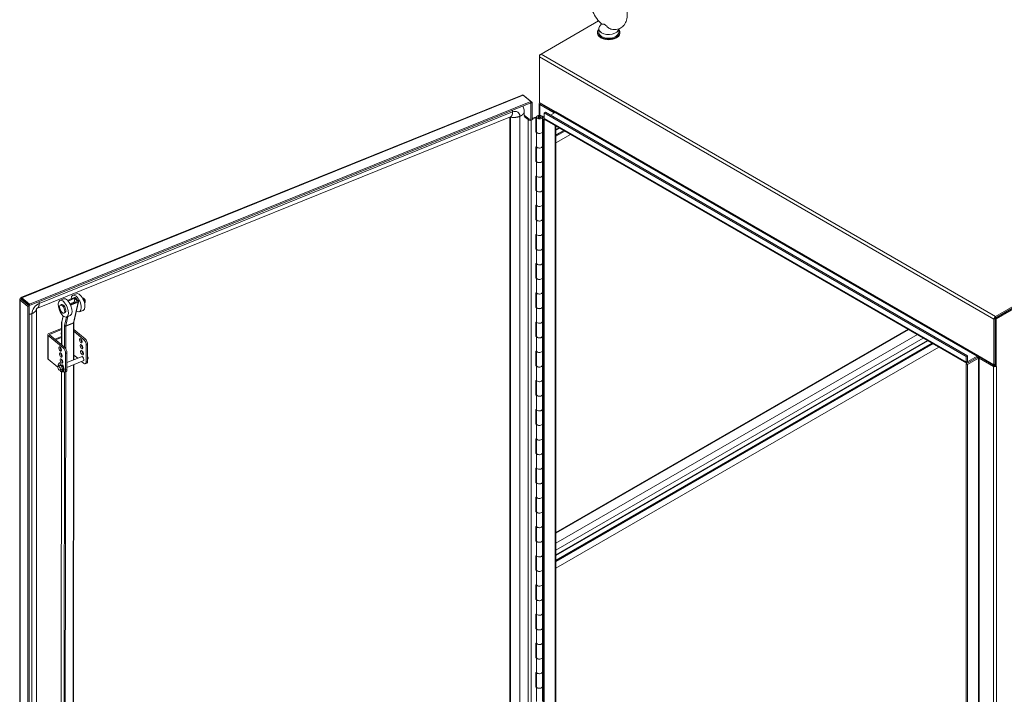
# Model space of a CAD drawing. Header units: inches. Extents: x 4 to 472, y 10 to 298.
# Tile 48 of 50: x 401 to 440, y 234 to 260. Entities that reach past the tile are written whole.
import ezdxf

# ---------------------------------------------------------------- set-up
doc = ezdxf.new("R2010")
doc.units = ezdxf.units.IN
doc.header["$LTSCALE"] = 28
doc.header["$MEASUREMENT"] = 0
doc.layers.add('Visible (ANSI)', color=7, linetype='Continuous', lineweight=5)
doc.layers.add('Visible Narrow (ANSI)', color=7, linetype='Continuous', lineweight=5)

msp = doc.modelspace()

# ---------------------------------------------------------------- linework, layer by layer
at = {"layer": 'Visible (ANSI)'}
for p, q in [((421.6369, 258.9982), (423.8878, 260.2977)), ((423.8459, 259.8474), (423.8459, 259.8117)), ((423.8914, 259.9903), (423.8914, 259.8474)), ((424.0008, 260.1817), (423.9245, 260.0813)), ((424.6754, 259.9828), (424.6754, 259.8474)), ((424.7209, 259.8474), (424.7209, 259.8117)), ((421.6369, 258.9982), (421.575, 258.9625)), ((421.575, 258.9625), (421.575, 258.891)), ((421.5931, 258.952), (421.575, 258.9625)), ((421.575, 257.1049), (421.575, 258.891)), ((457.1978, 258.9357), (439.4096, 248.6656)), ((457.1978, 258.9892), (439.4251, 248.7281)), ((457.1978, 258.9357), (439.4251, 248.6746)), ((457.2442, 258.9089), (439.456, 248.6389)), ((401.2757, 249.4654), (420.8918, 257.3954)), ((421.231, 257.1396), (401.6044, 249.2052)), ((420.9298, 257.3879), (421.231, 257.1396)), ((420.9785, 257.3477), (420.9899, 257.3523)), ((421.291, 257.104), (420.9899, 257.3523)), ((421.231, 257.086), (421.231, 257.1396)), ((421.231, 257.086), (401.6044, 249.1517)), ((420.9775, 256.7345), (420.9775, 256.5915)), ((421.231, 257.0875), (421.2373, 257.0823)), ((421.2373, 257.0823), (421.291, 257.104)), ((421.2373, 256.4009), (421.2373, 257.0823)), ((421.291, 256.4226), (421.291, 257.104)), ((421.5649, 256.5957), (421.5649, 257.0603)), ((421.575, 257.1049), (421.575, 257.0871)), ((421.575, 257.1049), (422.2092, 256.7387)), ((421.575, 257.0871), (421.6214, 257.0604)), ((421.5905, 257.0245), (422.1474, 256.703)), ((421.6214, 257.0781), (421.6214, 257.0604)), ((421.6214, 257.0604), (421.6368, 257.0692)), ((422.1938, 256.7298), (421.6369, 257.0513)), ((421.807, 256.7209), (421.7606, 256.6941)), ((421.807, 256.7209), (438.3268, 247.1832)), ((422.0617, 256.8239), (422.0462, 256.815)), ((401.9176, 249.0564), (420.4458, 256.5467)), ((420.4122, 256.5331), (420.4122, 221.9815)), ((421.126, 256.4308), (420.9699, 256.5595)), ((420.9775, 256.5962), (420.9856, 256.5995)), ((420.9856, 256.5995), (421.1641, 256.4522)), ((421.1871, 256.4333), (421.1871, 256.4423)), ((421.1871, 256.4423), (421.2373, 256.4009)), ((421.2373, 256.4009), (421.291, 256.4226)), ((421.291, 256.4794), (421.402, 256.5333)), ((421.4358, 256.5102), (421.291, 256.4398)), ((421.4358, 256.5102), (421.402, 256.5333)), ((421.4358, 255.9386), (421.4358, 256.5102)), ((421.4573, 255.9576), (421.4573, 256.5292)), ((421.5308, 256.5021), (421.5308, 256.5292)), ((421.6061, 256.56), (421.6878, 256.5351)), ((421.6061, 256.5439), (421.6061, 256.56)), ((421.6148, 256.5021), (421.6148, 256.5292)), ((421.6289, 256.5875), (421.7606, 256.5452)), ((421.6348, 256.5226), (421.6348, 256.5357)), ((421.6878, 256.5351), (421.6348, 256.5357)), ((421.7477, 256.5169), (421.6878, 256.5351)), ((421.6883, 255.9576), (421.6883, 256.5292)), ((421.7143, 256.4351), (421.7626, 256.463)), ((421.7143, 256.4351), (421.7606, 256.4083)), ((421.7143, 221.3564), (421.7143, 256.4351)), ((421.7606, 256.5094), (421.7477, 256.5169)), ((421.7477, 256.4544), (421.7477, 256.5169)), ((421.7606, 256.4797), (421.7606, 256.6941)), ((421.7606, 256.6941), (438.2804, 247.1564)), ((421.7606, 256.4083), (421.7969, 256.4292)), ((421.7606, 221.3296), (421.7606, 256.4083)), ((438.2985, 246.902), (421.7787, 256.4397)), ((422.1938, 256.7119), (422.0081, 256.6048)), ((421.4358, 255.9782), (421.4573, 255.9887)), ((421.4582, 255.9495), (421.4358, 255.9386)), ((421.6883, 255.9634), (421.7143, 255.9555)), ((421.6883, 255.3861), (421.6883, 255.9576)), ((422.2194, 256.1853), (422.2194, 221.6154)), ((422.5268, 256.0078), (422.2194, 255.8303)), ((421.459, 255.3746), (421.459, 255.9462)), ((422.7947, 255.8531), (422.2194, 255.521)), ((421.4358, 255.3671), (421.459, 255.3783)), ((421.4358, 254.7955), (421.4358, 255.3671)), ((421.4573, 254.8145), (421.4573, 255.3775)), ((421.6883, 255.4253), (421.7143, 255.417)), ((421.7143, 255.384), (421.6883, 255.3919)), ((421.6883, 254.8145), (421.6883, 255.3861)), ((421.4358, 254.8351), (421.4573, 254.8456)), ((421.4582, 254.8064), (421.4358, 254.7955)), ((421.459, 254.2315), (421.459, 254.8031)), ((421.6883, 254.8203), (421.7143, 254.8124)), ((421.6883, 254.243), (421.6883, 254.8145)), ((421.4358, 254.224), (421.459, 254.2352)), ((421.4358, 253.6524), (421.4358, 254.224)), ((421.4573, 253.6714), (421.4573, 254.2344)), ((421.6883, 254.2822), (421.7143, 254.2739)), ((421.7143, 254.2409), (421.6883, 254.2488)), ((421.6883, 253.6714), (421.6883, 254.243)), ((421.4358, 253.692), (421.4573, 253.7025)), ((421.4582, 253.6633), (421.4358, 253.6524)), ((421.459, 253.0884), (421.459, 253.66)), ((421.6883, 253.6772), (421.7143, 253.6693)), ((421.6883, 253.0999), (421.6883, 253.6714)), ((421.4358, 253.0809), (421.459, 253.0921)), ((421.4358, 252.5093), (421.4358, 253.0809)), ((421.4573, 252.5283), (421.4573, 253.0913)), ((421.6883, 253.1391), (421.7143, 253.1308)), ((421.7143, 253.0978), (421.6883, 253.1057)), ((421.6883, 252.5283), (421.6883, 253.0999)), ((421.4358, 252.5489), (421.4573, 252.5594)), ((421.4582, 252.5202), (421.4358, 252.5093)), ((421.459, 251.9453), (421.459, 252.5169)), ((421.6883, 252.5341), (421.7143, 252.5262)), ((421.6883, 251.9568), (421.6883, 252.5283)), ((421.4358, 251.9378), (421.459, 251.949)), ((421.4358, 251.3662), (421.4358, 251.9378)), ((421.4573, 251.3852), (421.4573, 251.9482)), ((421.6883, 251.996), (421.7143, 251.9877)), ((421.7143, 251.9547), (421.6883, 251.9626)), ((421.6883, 251.3852), (421.6883, 251.9568)), ((421.4358, 251.4058), (421.4573, 251.4163)), ((421.4582, 251.3771), (421.4358, 251.3662)), ((421.459, 250.8022), (421.459, 251.3738)), ((421.6883, 251.391), (421.7143, 251.3831)), ((421.6883, 250.8137), (421.6883, 251.3852)), ((421.4358, 250.7947), (421.459, 250.8059)), ((421.4358, 250.2231), (421.4358, 250.7947)), ((421.4573, 250.2421), (421.4573, 250.8051)), ((421.6883, 250.8529), (421.7143, 250.8446)), ((421.7143, 250.8116), (421.6883, 250.8195)), ((421.6883, 250.2421), (421.6883, 250.8137)), ((421.4358, 250.2627), (421.4573, 250.2732)), ((421.4582, 250.234), (421.4358, 250.2231)), ((421.459, 249.6591), (421.459, 250.2307)), ((421.6883, 250.2479), (421.7143, 250.24)), ((421.6883, 249.6706), (421.6883, 250.2421)), ((401.3023, 249.3972), (401.2647, 249.4282)), ((401.6044, 249.2052), (401.3033, 249.4536)), ((401.3033, 249.4), (401.3033, 249.4536)), ((401.3033, 249.4), (401.6044, 249.1517)), ((402.945, 249.4129), (402.8016, 249.3551)), ((403.3675, 249.4635), (403.0977, 249.3548)), ((403.119, 249.3322), (403.3869, 249.4401)), ((403.4473, 249.6153), (403.3039, 249.5575)), ((403.3537, 249.2919), (403.3869, 249.4401)), ((403.3869, 249.4401), (403.4943, 249.3106)), ((403.4156, 249.4517), (403.5229, 249.3221)), ((403.6874, 249.4409), (403.6882, 249.4412)), ((421.4358, 249.6516), (421.459, 249.6628)), ((421.4358, 249.08), (421.4358, 249.6516)), ((421.4573, 249.0991), (421.4573, 249.662)), ((421.6883, 249.7098), (421.7143, 249.7015)), ((421.7143, 249.6685), (421.6883, 249.6764)), ((421.6883, 249.0991), (421.6883, 249.6706)), ((401.2274, 213.7294), (401.2274, 249.3939)), ((401.2969, 249.3911), (401.2432, 249.3694)), ((401.2432, 249.3694), (401.5443, 249.1211)), ((401.2969, 249.3911), (401.5981, 249.1428)), ((401.5981, 249.1428), (401.5443, 249.1211)), ((401.5443, 249.1211), (401.5443, 213.4477)), ((401.5981, 249.1428), (401.5981, 213.4694)), ((401.6044, 249.1517), (401.6044, 249.2052)), ((402.824, 249.1755), (402.867, 249.1928)), ((403.1917, 249.2266), (403.3832, 249.3038)), ((403.4943, 249.3106), (403.2079, 249.1951)), ((403.22, 249.1688), (403.5137, 249.2872)), ((403.5284, 249.3029), (403.3481, 248.4984)), ((403.761, 249.2582), (403.7618, 249.2586)), ((421.4358, 249.1197), (421.4573, 249.1301)), ((421.4582, 249.0909), (421.4358, 249.08)), ((421.459, 248.516), (421.459, 249.0876)), ((421.6883, 249.1049), (421.7143, 249.0969)), ((421.6883, 248.5275), (421.6883, 249.0991)), ((401.8767, 231.2112), (401.8767, 249.0073)), ((402.9226, 248.7527), (402.8708, 248.5218)), ((402.9548, 248.8508), (402.9978, 248.8682)), ((403.2066, 248.7636), (403.0633, 248.7058)), ((403.7089, 248.966), (403.5656, 248.9083)), ((439.4096, 248.6656), (439.4096, 246.7903)), ((439.456, 248.6389), (439.4096, 248.6656)), ((439.4096, 246.8616), (439.4096, 248.6478)), ((439.456, 248.6389), (439.456, 246.7636)), ((402.8638, 248.2602), (402.3595, 248.0563)), ((402.864, 248.4558), (402.8629, 247.6192)), ((403.3468, 248.4855), (403.345, 247.0288)), ((421.4358, 248.5085), (421.459, 248.5198)), ((421.4358, 247.9369), (421.4358, 248.5085)), ((421.4573, 247.956), (421.4573, 248.5189)), ((421.6883, 248.5667), (421.7143, 248.5584)), ((421.7143, 248.5254), (421.6883, 248.5333)), ((421.6883, 247.956), (421.6883, 248.5275)), ((439.3632, 248.621), (439.3632, 246.8349)), ((402.3222, 247.0833), (402.3222, 248.015)), ((402.338, 247.986), (402.9222, 247.5043)), ((402.976, 247.526), (402.3918, 248.0077)), ((402.3972, 248.0253), (402.8637, 248.2139)), ((403.7286, 247.8303), (403.3464, 248.1454)), ((403.7823, 247.852), (403.3465, 248.2114)), ((421.4358, 247.9766), (421.4573, 247.987)), ((421.4582, 247.9478), (421.4358, 247.9369)), ((421.459, 247.373), (421.459, 247.9445)), ((421.6883, 247.9618), (421.7143, 247.9538)), ((421.6883, 247.3844), (421.6883, 247.956)), ((436.0036, 248.227), (422.2194, 240.2687)), ((436.5971, 247.8843), (422.2194, 239.5834)), ((402.8461, 247.6331), (402.863, 247.64)), ((403.8289, 246.9588), (403.8289, 247.6046)), ((403.8827, 246.9805), (403.8827, 247.6264)), ((436.943, 247.6846), (422.2194, 239.184)), ((437.2108, 247.53), (422.2194, 238.8746)), ((402.8487, 247.2762), (402.8347, 247.2706)), ((402.8625, 247.2554), (402.8624, 247.1931)), ((403.0226, 247.2786), (403.0226, 246.6328)), ((403.0763, 247.3004), (403.0763, 246.6545)), ((403.6688, 247.1597), (403.0763, 246.9202)), ((403.4965, 247.09), (403.3452, 247.2147)), ((421.4358, 247.3654), (421.459, 247.3767)), ((421.4358, 246.7938), (421.4358, 247.3654)), ((421.4573, 246.8129), (421.4573, 247.3758)), ((421.6883, 247.4236), (421.7143, 247.4153)), ((421.7143, 247.3823), (421.6883, 247.3902)), ((421.6883, 246.8129), (421.6883, 247.3844)), ((438.3268, 247.1832), (438.2804, 247.1564)), ((438.2804, 247.1564), (438.2804, 246.942)), ((438.7135, 247.1207), (438.2804, 246.8706)), ((438.3268, 247.1832), (438.3268, 246.9688)), ((438.3268, 246.8438), (438.7599, 247.0939)), ((438.3423, 246.9599), (438.7135, 247.1742)), ((438.7135, 247.1207), (438.3423, 246.9063)), ((438.729, 247.201), (439.3632, 246.8349)), ((438.7909, 247.0939), (439.3478, 246.7724)), ((438.8372, 247.1207), (439.3941, 246.7992)), ((402.7164, 246.7424), (402.338, 247.0544)), ((402.8068, 246.8112), (402.7338, 246.7817)), ((402.7599, 246.8136), (402.7721, 246.7972)), ((402.7696, 246.9032), (402.7845, 246.9092)), ((402.7913, 246.9059), (402.8062, 246.912)), ((402.8067, 246.8112), (402.7913, 246.9059)), ((402.8062, 246.912), (402.8226, 246.8113)), ((402.8268, 246.8097), (402.833, 246.8122)), ((402.8625, 246.8337), (402.8297, 246.8204)), ((402.8622, 247.054), (402.8622, 247.0203)), ((402.8877, 246.8265), (402.8722, 246.7572)), ((402.9026, 246.8325), (402.8877, 246.8265)), ((403.7343, 246.9978), (403.0763, 246.7318)), ((403.3447, 246.8403), (403.3262, 232.3314)), ((403.7286, 246.8986), (403.6498, 246.9636)), ((403.7942, 246.8793), (403.8479, 246.901)), ((403.8887, 247.0602), (403.8827, 247.0578)), ((421.4358, 246.8335), (421.4573, 246.8439)), ((421.4582, 246.8047), (421.4358, 246.7938)), ((421.459, 246.2299), (421.459, 246.8014)), ((421.6883, 246.8187), (421.7143, 246.8107)), ((421.6883, 246.2413), (421.6883, 246.8129)), ((438.3268, 246.8438), (438.2804, 246.8706)), ((438.2804, 246.8706), (438.2804, 211.7919)), ((438.3268, 246.8438), (438.3268, 211.7651)), ((439.4096, 246.8487), (439.359, 246.8194)), ((439.3632, 246.8349), (439.4096, 246.8616)), ((439.4096, 246.7903), (439.456, 246.7636)), ((439.456, 246.7636), (439.4715, 246.7726)), ((439.4714, 246.7725), (439.4715, 246.7724)), ((439.4715, 246.7724), (439.4714, 246.7724)), ((439.4715, 246.7726), (439.4715, 246.7724)), ((402.8722, 246.6493), (402.7992, 246.6198)), ((402.8616, 246.563), (402.843, 232.0153)), ((402.8709, 246.6064), (402.8627, 246.6454)), ((402.8774, 246.6524), (402.8858, 246.6124)), ((402.8856, 246.6643), (402.8918, 246.6668)), ((402.8895, 246.6914), (402.9191, 246.6823)), ((402.9279, 246.6718), (402.8951, 246.6585)), ((402.9094, 246.5573), (402.9243, 246.5633)), ((403.0416, 246.575), (402.9878, 246.5533)), ((421.4358, 246.2223), (421.459, 246.2336)), ((421.4358, 245.6507), (421.4358, 246.2223)), ((421.4573, 245.6698), (421.4573, 246.2327)), ((421.6883, 246.2805), (421.7143, 246.2722)), ((421.7143, 246.2392), (421.6883, 246.2471)), ((421.6883, 245.6698), (421.6883, 246.2413)), ((421.4358, 245.6904), (421.4573, 245.7008)), ((421.4582, 245.6616), (421.4358, 245.6507)), ((421.459, 245.0868), (421.459, 245.6583)), ((421.6883, 245.6756), (421.7143, 245.6676)), ((421.6883, 245.0982), (421.6883, 245.6698)), ((421.4358, 245.0792), (421.459, 245.0905)), ((421.4358, 244.5077), (421.4358, 245.0792)), ((421.4573, 244.5267), (421.4573, 245.0896)), ((421.6883, 245.1374), (421.7143, 245.1291)), ((421.7143, 245.0961), (421.6883, 245.104)), ((421.6883, 244.5267), (421.6883, 245.0982)), ((421.4358, 244.5473), (421.4573, 244.5577)), ((421.4582, 244.5185), (421.4358, 244.5077)), ((421.459, 243.9437), (421.459, 244.5152)), ((421.6883, 244.5325), (421.7143, 244.5246)), ((421.6883, 243.9551), (421.6883, 244.5267)), ((421.4358, 243.9361), (421.459, 243.9474)), ((421.4358, 243.3646), (421.4358, 243.9361)), ((421.4573, 243.3836), (421.4573, 243.9465)), ((421.6883, 243.9943), (421.7143, 243.986)), ((421.7143, 243.953), (421.6883, 243.9609)), ((421.6883, 243.3836), (421.6883, 243.9551)), ((421.4358, 243.4042), (421.4573, 243.4146)), ((421.4582, 243.3754), (421.4358, 243.3646)), ((421.459, 242.8006), (421.459, 243.3721)), ((421.6883, 243.3894), (421.7143, 243.3815)), ((421.6883, 242.812), (421.6883, 243.3836)), ((421.6883, 242.8513), (421.7143, 242.8429)), ((421.4358, 242.793), (421.459, 242.8043)), ((421.4358, 242.2215), (421.4358, 242.793)), ((421.4573, 242.2405), (421.4573, 242.8034)), ((421.7143, 242.8099), (421.6883, 242.8178)), ((421.6883, 242.2405), (421.6883, 242.812)), ((421.4358, 242.2611), (421.4573, 242.2715)), ((421.4582, 242.2323), (421.4358, 242.2215)), ((421.459, 241.6575), (421.459, 242.229)), ((421.6883, 242.2463), (421.7143, 242.2384)), ((421.6883, 241.6689), (421.6883, 242.2405)), ((421.6883, 241.7082), (421.7143, 241.6998)), ((421.4358, 241.6499), (421.459, 241.6612)), ((421.4358, 241.0784), (421.4358, 241.6499)), ((421.4573, 241.0974), (421.4573, 241.6603)), ((421.7143, 241.6668), (421.6883, 241.6747)), ((421.6883, 241.0974), (421.6883, 241.6689)), ((421.4358, 241.118), (421.4573, 241.1284)), ((421.4582, 241.0892), (421.4358, 241.0784)), ((421.459, 240.5144), (421.459, 241.0859)), ((421.6883, 241.1032), (421.7143, 241.0953)), ((421.6883, 240.5258), (421.6883, 241.0974)), ((421.6883, 240.5651), (421.7143, 240.5567)), ((421.7143, 240.5237), (421.6883, 240.5316)), ((421.4358, 240.5068), (421.459, 240.5181)), ((421.4358, 239.9353), (421.4358, 240.5068)), ((421.4573, 239.9543), (421.4573, 240.5172)), ((421.6883, 239.9543), (421.6883, 240.5258)), ((421.4358, 239.9749), (421.4573, 239.9853)), ((421.4582, 239.9461), (421.4358, 239.9353)), ((421.459, 239.3713), (421.459, 239.9428)), ((421.6883, 239.9601), (421.7143, 239.9522)), ((421.6883, 239.3827), (421.6883, 239.9543)), ((421.4358, 239.3637), (421.459, 239.375)), ((421.6883, 239.422), (421.7143, 239.4136)), ((421.7143, 239.3806), (421.6883, 239.3885)), ((421.6883, 238.8112), (421.6883, 239.3827)), ((421.4358, 238.7922), (421.4358, 239.3637)), ((421.4573, 238.8112), (421.4573, 239.3742)), ((421.4358, 238.8318), (421.4573, 238.8422)), ((421.4582, 238.803), (421.4358, 238.7922)), ((421.459, 238.2282), (421.459, 238.7997)), ((421.6883, 238.817), (421.7143, 238.8091)), ((421.6883, 238.2396), (421.6883, 238.8112)), ((421.4358, 238.2206), (421.459, 238.2319)), ((421.4358, 237.6491), (421.4358, 238.2206)), ((421.4573, 237.6681), (421.4573, 238.2311)), ((421.6883, 238.2789), (421.7143, 238.2705)), ((421.7143, 238.2375), (421.6883, 238.2454)), ((421.6883, 237.6681), (421.6883, 238.2396)), ((421.4358, 237.6887), (421.4573, 237.6991)), ((421.4582, 237.6599), (421.4358, 237.6491)), ((421.459, 237.0851), (421.459, 237.6566)), ((421.6883, 237.6739), (421.7143, 237.666)), ((421.6883, 237.0966), (421.6883, 237.6681)), ((421.4358, 237.0775), (421.459, 237.0888)), ((421.4358, 236.506), (421.4358, 237.0775)), ((421.4573, 236.525), (421.4573, 237.088)), ((421.6883, 237.1358), (421.7143, 237.1274)), ((421.7143, 237.0944), (421.6883, 237.1024)), ((421.6883, 236.525), (421.6883, 237.0966)), ((421.4358, 236.5456), (421.4573, 236.556)), ((421.4582, 236.5168), (421.4358, 236.506)), ((421.459, 235.942), (421.459, 236.5135)), ((421.6883, 236.5308), (421.7143, 236.5229)), ((421.6883, 235.9535), (421.6883, 236.525)), ((421.4358, 235.9344), (421.459, 235.9457)), ((421.4358, 235.3629), (421.4358, 235.9344)), ((421.4573, 235.3819), (421.4573, 235.9449)), ((421.6883, 235.9927), (421.7143, 235.9843)), ((421.7143, 235.9513), (421.6883, 235.9593)), ((421.6883, 235.3819), (421.6883, 235.9535)), ((421.4358, 235.4025), (421.4573, 235.4129)), ((421.4582, 235.3737), (421.4358, 235.3629)), ((421.459, 234.7989), (421.459, 235.3705)), ((421.6883, 235.3877), (421.7143, 235.3798)), ((421.6883, 234.8104), (421.6883, 235.3819)), ((421.4358, 234.7913), (421.459, 234.8026)), ((421.4358, 234.2198), (421.4358, 234.7913)), ((421.4573, 234.2388), (421.4573, 234.8018)), ((421.6883, 234.8496), (421.7143, 234.8413)), ((421.7143, 234.8082), (421.6883, 234.8162)), ((421.6883, 234.2388), (421.6883, 234.8104)), ((421.4358, 234.2594), (421.4573, 234.2698)), ((421.4582, 234.2306), (421.4358, 234.2198)), ((421.459, 233.6558), (421.459, 234.2274)), ((421.6883, 234.2446), (421.7143, 234.2367)), ((421.6883, 233.6673), (421.6883, 234.2388))]:
    msp.add_line(p, q, dxfattribs=at)
for centre, major_axis, ratio, start_param, end_param in [((424.2834, 259.8474), (-0.4375, 0), 0.5773503, 5.8230671, 9.8848962), ((424.2834, 259.8117), (-0.4375, 0), 0.5773503, 0, 3.1415927), ((424.2834, 259.9903), (0.392, 0), 0.5773503, 2.728149, 6.249374), ((424.2834, 259.8474), (0.392, 0), 0.5773503, 3.1415927, 6.2831853), ((421.6369, 258.9267), (0.0437, 0.0757), 0.5773503, 0.7853982, 2.3561945), ((421.6523, 257.0603), (-0.0875, 0), 0.5773503, 5.7489179, 7.0685835), ((421.6523, 257.0603), (-0.0219, 0), 0.5773503, 5.4977871, 7.0685835), ((422.1938, 256.7298), (-0.0109, -0.0189), 0.5773503, 0.7853982, 2.3561945), ((422.1319, 256.6941), (-0.0875, 0), 0.5773503, 3.74062, 3.9269908), ((421.1971, 256.4596), (-0.0868, 0), 0.5773503, 0.6124202, 1.8852086), ((421.5728, 256.5292), (0.1155, 0), 0.5773503, 1.0634621, 6.3724013), ((421.5728, 256.5292), (0.063, 0), 0.5773503, 1.0128779, 6.4642526), ((421.8225, 256.5154), (-0.0437, -0.0757), 0.5773503, 5.4977871, 6.2831853), ((422.1319, 256.6941), (0.0219, 0), 0.5773503, 5.4977871, 7.0685835), ((421.5728, 255.9576), (-0.1155, 0), 0.5773503, 0, 3.1415927), ((421.5728, 255.9576), (0.1155, 0), 0.5773503, 3.3142236, 6.2831853), ((421.5728, 255.3861), (0.1155, 0), 0.5773503, 3.264348, 6.2831853), ((421.5728, 255.3861), (-0.1155, 0), 0.5773503, 0.172631, 3.1415927), ((421.5728, 254.8145), (-0.1155, 0), 0.5773503, 0, 3.1415927), ((421.5728, 254.8145), (0.1155, 0), 0.5773503, 3.3142236, 6.2831853), ((421.5728, 254.243), (0.1155, 0), 0.5773503, 3.264348, 6.2831853), ((421.5728, 254.243), (-0.1155, 0), 0.5773503, 0.172631, 3.1415927), ((421.5728, 253.6714), (-0.1155, 0), 0.5773503, 0, 3.1415927), ((421.5728, 253.6714), (0.1155, 0), 0.5773503, 3.3142236, 6.2831853), ((421.5728, 253.0999), (0.1155, 0), 0.5773503, 3.264348, 6.2831853), ((421.5728, 253.0999), (-0.1155, 0), 0.5773503, 0.172631, 3.1415927), ((421.5728, 252.5283), (-0.1155, 0), 0.5773503, 0, 3.1415926), ((421.5728, 252.5283), (0.1155, 0), 0.5773503, 3.3142236, 6.2831853), ((421.5728, 251.9568), (0.1155, 0), 0.5773503, 3.264348, 6.2831853), ((421.5728, 251.9568), (-0.1155, 0), 0.5773503, 0.172631, 3.1415927), ((421.5728, 251.3852), (-0.1155, 0), 0.5773503, 0, 3.1415927), ((421.5728, 251.3852), (0.1155, 0), 0.5773503, 3.3142236, 6.2831853), ((421.5728, 250.8137), (0.1155, 0), 0.5773503, 3.264348, 6.2831853), ((421.5728, 250.8137), (-0.1155, 0), 0.5773503, 0.172631, 3.1415927), ((421.5728, 250.2421), (-0.1155, 0), 0.5773503, 0, 3.1415927), ((421.5728, 250.2421), (0.1155, 0), 0.5773503, 3.3142236, 6.2831853), ((403.0758, 249.0882), (-0.1308, 0.3246), 0.4690581, 3.1415927, 6.2831853), ((403.4347, 249.2329), (-0.1308, 0.3246), 0.4690581, 2.490489, 7.1021917), ((403.3869, 249.4401), (0.0342, -0.0077), 0.7302082, 0.7567136, 2.3275099), ((403.5781, 249.2907), (-0.1308, 0.3246), 0.4690581, 3.1415927, 6.2831853), ((421.5728, 249.6706), (0.1155, 0), 0.5773503, 3.264348, 6.2831853), ((421.5728, 249.6706), (-0.1155, 0), 0.5773503, 0.172631, 3.1415927), ((402.9324, 249.0305), (0.0654, -0.1623), 0.4690581, 0, 3.1415927), ((403.4061, 249.2213), (-0.0327, 0.0812), 0.4690581, 5.3175133, 6.5203842), ((403.4943, 249.3106), (0.0342, -0.0077), 0.7302082, 5.4691025, 7.0398989), ((421.5728, 249.0991), (-0.1155, 0), 0.5773503, 0, 3.1415927), ((421.5728, 249.0991), (0.1155, 0), 0.5773503, 3.3142236, 6.2831853), ((439.4251, 248.6567), (-0.0437, -0.0757), 0.5773503, 3.9269908, 5.4977871), ((421.5728, 248.5275), (0.1155, 0), 0.5773503, 3.264348, 6.2831853), ((421.5728, 248.5275), (-0.1155, 0), 0.5773503, 0.172631, 3.1415927), ((402.4097, 248.015), (-0.0875, 0), 0.5773503, 5.3232542, 6.8940505), ((402.4097, 248.015), (-0.0219, 0), 0.5773503, 5.3232542, 6.8940505), ((402.8989, 248.0852), (-0.0417, -0.0506), 0.6688348, 4.7474426, 6.4533637), ((402.8612, 248.1163), (0.0417, 0.0506), 0.6688348, 3.7308585, 4.0731709), ((421.5728, 247.956), (-0.1155, 0), 0.5773503, 0, 3.1415926), ((421.5728, 247.956), (0.1155, 0), 0.5773503, 3.3142236, 6.2831853), ((402.8615, 247.4746), (0.0344, -0.085), 0.4683232, 3.8826737, 5.5421043), ((402.9222, 247.3614), (0.0656, -0.1622), 0.4683232, 0.8586784, 2.4294747), ((402.976, 247.3831), (-0.0656, 0.1622), 0.4683232, 4.0002711, 5.5710674), ((403.6679, 247.8006), (0.0344, -0.085), 0.4683232, 3.8826737, 5.5421043), ((403.693, 247.5656), (0.0344, -0.085), 0.4683232, 3.8826737, 5.5421043), ((403.7286, 247.6874), (0.0656, -0.1622), 0.4683232, 0.8586784, 2.4294747), ((403.7823, 247.7091), (-0.0656, 0.1622), 0.4683232, 4.0002711, 5.5710674), ((402.8866, 247.2396), (0.0344, -0.085), 0.4683232, 3.8826737, 5.5421043), ((403.6894, 247.0738), (-0.0344, 0.085), 0.4683232, 2.8314501, 6.5933278), ((403.7181, 247.3306), (0.0344, -0.085), 0.4683232, 3.8826737, 5.5421043), ((403.856, 247.1411), (0.0327, -0.081), 0.4683232, 0, 1.8665954), ((421.5728, 247.3844), (0.1155, 0), 0.5773503, 3.264348, 6.2831853), ((421.5728, 247.3844), (-0.1155, 0), 0.5773503, 0.172631, 3.1415927), ((438.7135, 247.1921), (0.0109, 0.0189), 0.5773503, 3.9269908, 5.4977871), ((438.7135, 247.1921), (-0.0437, -0.0757), 0.5773503, 0.7853982, 1.7485788), ((438.7754, 247.085), (-0.0875, 0), 0.5773503, 3.9269908, 5.4977871), ((438.7754, 247.085), (0.0219, 0), 0.5773503, 0.7853982, 2.3561945), ((402.4097, 247.0833), (-0.0875, 0), 0.5773503, 0, 0.6108652), ((402.8395, 246.7302), (-0.0699, 0.173), 0.4683232, 6.0381479, 7.3668365), ((402.7565, 246.803), (-0.0066, 0.0162), 0.4683232, 5.2220015, 7.2664313), ((402.8525, 246.7409), (-0.0698, 0.1726), 0.4683232, 0.983246, 1.1131291), ((402.8674, 246.7469), (0.0698, -0.1726), 0.4683232, 4.1521397, 4.2547218), ((402.8544, 246.7362), (-0.0699, 0.173), 0.4683232, 6.0381479, 6.2831853), ((402.8395, 246.7302), (0.0699, -0.173), 0.4683232, 5.1995342, 8.2455795), ((402.8395, 246.7302), (0.0327, -0.081), 0.4683232, 0, 3.1415927), ((402.8624, 246.7395), (-0.0327, 0.081), 0.4683232, 5.2136715, 6.5093859), ((402.8624, 246.7395), (-0.0294, 0.0727), 0.4683232, 5.2027497, 6.2831853), ((402.8831, 246.7478), (-0.0344, 0.085), 0.4683232, 5.5111505, 6.5933278), ((402.9117, 247.0046), (0.0344, -0.085), 0.4683232, 3.8826737, 5.5421043), ((402.8544, 246.7362), (0.0699, -0.173), 0.4683232, 0, 1.9623942), ((403.7286, 247.0415), (0.0656, -0.1622), 0.4683232, 5.5710674, 7.1418637), ((403.7823, 247.0633), (0.0656, -0.1622), 0.4683232, 0, 0.8586784), ((421.5728, 246.8129), (-0.1155, 0), 0.5773503, 0, 3.1415927), ((421.5728, 246.8129), (0.1155, 0), 0.5773503, 3.3142236, 6.2831853), ((438.3423, 246.9777), (-0.0437, -0.0757), 0.5773503, 5.4977871, 7.0685835), ((438.3423, 246.9777), (-0.0109, -0.0189), 0.5773503, 5.4977871, 7.0685835), ((439.4096, 246.8081), (0.0875, 0), 0.5773503, 3.9269908, 5.2466564), ((439.4096, 246.8081), (0.0219, 0), 0.5773503, 3.9269908, 4.712389), ((439.4096, 246.8081), (0.0875, 0), 0.5773503, 5.4411997, 5.4977871), ((402.8804, 246.6035), (0.0066, -0.0162), 0.4683232, 4.3493369, 6.1615473), ((402.8624, 246.7395), (0.0327, -0.081), 0.4683232, 5.9759051, 6.9385634), ((402.8953, 246.6095), (0.0066, -0.0162), 0.4683232, 4.3493369, 6.1615473), ((402.8265, 246.7623), (0.0698, -0.1726), 0.4683232, 6.1615473, 7.0172961), ((402.8624, 246.7395), (0.0294, -0.0727), 0.4683232, 0, 0.583561), ((402.8414, 246.7684), (0.0698, -0.1726), 0.4683232, 6.1615473, 6.19085), ((402.8831, 246.7478), (0.0344, -0.085), 0.4683232, 5.9730428, 6.6131435), ((402.9225, 246.6661), (-0.0066, 0.0162), 0.4683232, 3.8757035, 5.9201332), ((402.9222, 246.7156), (0.0656, -0.1622), 0.4683232, 5.6529763, 7.1418637), ((402.976, 246.7373), (0.0656, -0.1622), 0.4683232, 0, 0.8586784), ((421.5728, 246.2413), (0.1155, 0), 0.5773503, 3.264348, 6.2831853), ((421.5728, 246.2413), (-0.1155, 0), 0.5773503, 0.172631, 3.1415927), ((421.5728, 245.6698), (-0.1155, 0), 0.5773503, 0, 3.1415926), ((421.5728, 245.6698), (0.1155, 0), 0.5773503, 3.3142236, 6.2831853), ((421.5728, 245.0982), (0.1155, 0), 0.5773503, 3.264348, 6.2831853), ((421.5728, 245.0982), (-0.1155, 0), 0.5773503, 0.172631, 3.1415927), ((421.5728, 244.5267), (-0.1155, 0), 0.5773503, 0, 3.1415927), ((421.5728, 244.5267), (0.1155, 0), 0.5773503, 3.3142236, 6.2831853), ((421.5728, 243.9551), (0.1155, 0), 0.5773503, 3.264348, 6.2831853), ((421.5728, 243.9551), (-0.1155, 0), 0.5773503, 0.172631, 3.1415927), ((421.5728, 243.3836), (-0.1155, 0), 0.5773503, 0, 3.1415927), ((421.5728, 243.3836), (0.1155, 0), 0.5773503, 3.3142236, 6.2831853), ((421.5728, 242.812), (0.1155, 0), 0.5773503, 3.264348, 6.2831853), ((421.5728, 242.812), (-0.1155, 0), 0.5773503, 0.172631, 3.1415927), ((421.5728, 242.2405), (-0.1155, 0), 0.5773503, 0, 3.1415927), ((421.5728, 242.2405), (0.1155, 0), 0.5773503, 3.3142236, 6.2831853), ((421.5728, 241.6689), (0.1155, 0), 0.5773503, 3.264348, 6.2831853), ((421.5728, 241.6689), (-0.1155, 0), 0.5773503, 0.172631, 3.1415927), ((421.5728, 241.0974), (-0.1155, 0), 0.5773503, 0, 3.1415927), ((421.5728, 241.0974), (0.1155, 0), 0.5773503, 3.3142236, 6.2831853), ((421.5728, 240.5258), (0.1155, 0), 0.5773503, 3.264348, 6.2831853), ((421.5728, 240.5258), (-0.1155, 0), 0.5773503, 0.172631, 3.1415927), ((421.5728, 239.9543), (-0.1155, 0), 0.5773503, 0, 3.1415927), ((421.5728, 239.9543), (0.1155, 0), 0.5773503, 3.3142236, 6.2831853), ((421.5728, 239.3827), (0.1155, 0), 0.5773503, 3.264348, 6.2831853), ((421.5728, 239.3827), (-0.1155, 0), 0.5773503, 0.172631, 3.1415927), ((421.5728, 238.8112), (-0.1155, 0), 0.5773503, 0, 3.1415927), ((421.5728, 238.8112), (0.1155, 0), 0.5773503, 3.3142236, 6.2831853), ((421.5728, 238.2396), (0.1155, 0), 0.5773503, 3.264348, 6.2831853), ((421.5728, 238.2396), (-0.1155, 0), 0.5773503, 0.172631, 3.1415927), ((421.5728, 237.6681), (-0.1155, 0), 0.5773503, 0, 3.1415926), ((421.5728, 237.6681), (0.1155, 0), 0.5773503, 3.3142236, 6.2831853), ((421.5728, 237.0966), (0.1155, 0), 0.5773503, 3.264348, 6.2831853), ((421.5728, 237.0966), (-0.1155, 0), 0.5773503, 0.172631, 3.1415927), ((421.5728, 236.525), (-0.1155, 0), 0.5773503, 0, 3.1415927), ((421.5728, 236.525), (0.1155, 0), 0.5773503, 3.3142236, 6.2831853), ((421.5728, 235.9535), (0.1155, 0), 0.5773503, 3.264348, 6.2831853), ((421.5728, 235.9535), (-0.1155, 0), 0.5773503, 0.172631, 3.1415927), ((421.5728, 235.3819), (-0.1155, 0), 0.5773503, 0, 3.1415927), ((421.5728, 235.3819), (0.1155, 0), 0.5773503, 3.3142236, 6.2831853), ((421.5728, 234.8104), (0.1155, 0), 0.5773503, 3.264348, 6.2831853), ((421.5728, 234.8104), (-0.1155, 0), 0.5773503, 0.172631, 3.1415927), ((421.5728, 234.2388), (-0.1155, 0), 0.5773503, 0, 3.1415927), ((421.5728, 234.2388), (0.1155, 0), 0.5773503, 3.3142236, 6.2831853)]:
    msp.add_ellipse(centre, major_axis=major_axis, ratio=ratio, start_param=start_param, end_param=end_param, dxfattribs=at)
for centre, major_axis, ratio in [((421.5728, 256.5292), (-0.042, 0), 0.5773503), ((402.9324, 249.0305), (0.1308, -0.3246), 0.4690581), ((402.8894, 249.0131), (-0.0654, 0.1623), 0.4690581), ((403.6141, 247.7789), (-0.0344, 0.085), 0.4683232), ((402.8078, 247.4529), (-0.0344, 0.085), 0.4683232), ((403.6392, 247.5439), (-0.0344, 0.085), 0.4683232), ((402.8329, 247.2179), (-0.0344, 0.085), 0.4683232), ((403.6643, 247.3088), (-0.0344, 0.085), 0.4683232), ((402.7665, 246.7007), (-0.0327, 0.081), 0.4683232), ((402.858, 246.9829), (-0.0344, 0.085), 0.4683232)]:
    msp.add_ellipse(centre, major_axis=major_axis, ratio=ratio, dxfattribs=at)
for points, knots in [([(424.3917, 259.9683), (424.4689, 259.9518), (424.5504, 259.95), (424.6911, 259.984), (424.7506, 260.012), (424.8501, 260.088), (424.8906, 260.1346), (424.9575, 260.2449), (424.981, 260.3099), (425.0117, 260.4593), (425.0141, 260.5452), (424.9958, 260.7267), (424.9729, 260.8227), (424.9056, 261.0098), (424.8613, 261.1009), (424.7558, 261.2712), (424.6947, 261.3503), (424.5591, 261.4907), (424.4845, 261.5517), (424.3253, 261.6472), (424.2404, 261.682), (424.0751, 261.7104), (423.9952, 261.7088), (423.8585, 261.6698), (423.8009, 261.6398), (423.7047, 261.5606), (423.6658, 261.5124), (423.6019, 261.3987), (423.5801, 261.3318), (423.5534, 261.1787), (423.5533, 261.0911), (423.5765, 260.9078), (423.6015, 260.8119), (423.6729, 260.6257), (423.7189, 260.5354), (423.8275, 260.3674), (423.8899, 260.2896), (423.9746, 260.2057), (423.991, 260.1903), (424.0076, 260.1756)], [0.3057307, 0.3057307, 0.3057307, 0.3057307, 0.6170372, 0.6170372, 0.8597967, 0.8597967, 1.0924846, 1.0924846, 1.3619288, 1.3619288, 1.6936624, 1.6936624, 2.0537723, 2.0537723, 2.4101839, 2.4101839, 2.7642474, 2.7642474, 3.122335, 3.122335, 3.4795998, 3.4795998, 3.7832162, 3.7832162, 4.0226311, 4.0226311, 4.2569395, 4.2569395, 4.531737, 4.531737, 4.8684161, 4.8684161, 5.228757, 5.228757, 5.5846921, 5.5846921, 5.9388864, 5.9388864, 6.0216226, 6.0216226, 6.0216226, 6.0216226]), ([(424.13, 260.1532), (424.1232, 260.1571), (424.1164, 260.1601), (424.0952, 260.167), (424.0814, 260.168), (424.0474, 260.1693), (424.0247, 260.168), (424.0106, 260.1734), (424.0089, 260.1744), (424.0076, 260.1756)], [0.91423809, 0.91423809, 0.91423809, 0.91423809, 0.9520549, 0.9520549, 1.03110369, 1.03110369, 1.1787345, 1.1787345, 1.20559338, 1.20559338, 1.20559338, 1.20559338]), ([(424.3917, 259.9683), (424.3825, 259.9702), (424.3734, 259.9728), (424.3379, 259.9848), (424.3124, 259.9981), (424.255, 260.0366), (424.2273, 260.0628), (424.1843, 260.1062), (424.1651, 260.1274), (424.1406, 260.1465), (424.1353, 260.1502), (424.13, 260.1532)], [0.56406313, 0.56406313, 0.56406313, 0.56406313, 0.59143372, 0.59143372, 0.67079373, 0.67079373, 0.78259067, 0.78259067, 0.8847232, 0.8847232, 0.91423809, 0.91423809, 0.91423809, 0.91423809]), ([(420.8918, 257.3954), (420.8947, 257.3966), (420.8977, 257.3973), (420.901, 257.3974), (420.9098, 257.3979), (420.9198, 257.3946), (420.9298, 257.3879)], [0.85867841, 0.85867841, 0.85867841, 0.85867841, 1.04908001, 1.04908001, 1.04908001, 1.57079633, 1.57079633, 1.57079633, 1.57079633]), ([(420.9372, 256.9349), (420.9583, 256.8882), (420.9716, 256.8344), (420.977, 256.7635), (420.9775, 256.7491), (420.9775, 256.7345)], [0, 0, 0, 0, 0.71429051, 0.71429051, 0.89315012, 0.89315012, 0.89315012, 0.89315012]), ([(401.2647, 249.4282), (401.2396, 249.4206), (401.225, 249.4051), (401.2277, 249.39), (401.2291, 249.3826), (401.2345, 249.3753), (401.2432, 249.3694)], [0, 0, 0, 0, 1.04908, 1.04908, 1.04908, 1.5707963, 1.5707963, 1.5707963, 1.5707963]), ([(401.3033, 249.4536), (401.2883, 249.4691), (401.2737, 249.4701), (401.2675, 249.4567), (401.2644, 249.4501), (401.2634, 249.4401), (401.2647, 249.4282)], [0, 0, 0, 0, 1.04908, 1.04908, 1.04908, 1.5707963, 1.5707963, 1.5707963, 1.5707963]), ([(401.3023, 249.3972), (401.2934, 249.3972), (401.2905, 249.3932), (401.2959, 249.3914), (401.2962, 249.3913), (401.2966, 249.3912), (401.2969, 249.3911)], [0, 0, 0, 0, 1.4834748, 1.4834748, 1.4834748, 1.5707963, 1.5707963, 1.5707963, 1.5707963]), ([(401.3023, 249.3972), (401.2986, 249.4045), (401.3003, 249.4069), (401.3028, 249.4011), (401.303, 249.4008), (401.3031, 249.4004), (401.3033, 249.4)], [0, 0, 0, 0, 1.4834748, 1.4834748, 1.4834748, 1.5707963, 1.5707963, 1.5707963, 1.5707963]), ([(403.7618, 249.2586), (403.7668, 249.2606), (403.7712, 249.2636), (403.7791, 249.2713), (403.7822, 249.2761), (403.7877, 249.288), (403.7894, 249.2953), (403.7913, 249.3124), (403.7909, 249.3223), (403.7879, 249.3423), (403.7854, 249.3524), (403.7787, 249.3719), (403.7746, 249.3813), (403.765, 249.3991), (403.7595, 249.4074), (403.7472, 249.4223), (403.7404, 249.4288), (403.7253, 249.439), (403.717, 249.4428), (403.7015, 249.4444), (403.6949, 249.4437), (403.6886, 249.4413), (403.6884, 249.4413), (403.6882, 249.4412)], [6.1037561, 6.1037561, 6.1037561, 6.1037561, 6.2977824, 6.2977824, 6.5189269, 6.5189269, 6.8235504, 6.8235504, 7.1986336, 7.1986336, 7.5613852, 7.5613852, 7.9139576, 7.9139576, 8.2686142, 8.2686142, 8.6371112, 8.6371112, 9.0012303, 9.0012303, 9.2377677, 9.2377677, 9.2453487, 9.2453487, 9.2453487, 9.2453487]), ([(401.9176, 249.0564), (401.9176, 249.0564), (401.9173, 249.0562), (401.9161, 249.0556), (401.9152, 249.0552), (401.9133, 249.0539), (401.9122, 249.0532), (401.91, 249.0516), (401.9088, 249.0508), (401.9055, 249.0481), (401.903, 249.0459), (401.8983, 249.0413), (401.8961, 249.0389), (401.8922, 249.0343), (401.8904, 249.0321), (401.8872, 249.0277), (401.8858, 249.0256), (401.8832, 249.0214), (401.882, 249.0194), (401.88, 249.0156), (401.8792, 249.0138), (401.8778, 249.0106), (401.8773, 249.0092), (401.8767, 249.0071), (401.8765, 249.0066), (401.8765, 249.0065), (401.8765, 249.0065), (401.8765, 249.0065)], [0, 0, 0, 0, 0.04178624, 0.04178624, 0.07921227, 0.07921227, 0.10942751, 0.10942751, 0.13431014, 0.13431014, 0.17735341, 0.17735341, 0.21265721, 0.21265721, 0.2433683, 0.2433683, 0.27339808, 0.27339808, 0.30538985, 0.30538985, 0.34181409, 0.34181409, 0.38564273, 0.38564273, 0.44092934, 0.44092934, 0.44175002, 0.44175002, 0.44175002, 0.44175002]), ([(402.8708, 248.5218), (402.8699, 248.5177), (402.8691, 248.5136), (402.8676, 248.5051), (402.867, 248.5008), (402.8659, 248.4922), (402.8655, 248.4877), (402.8647, 248.4788), (402.8645, 248.4743), (402.8641, 248.4651), (402.864, 248.4605), (402.864, 248.4558)], [4.45058959, 4.45058959, 4.45058959, 4.45058959, 4.50294947, 4.50294947, 4.55530935, 4.55530935, 4.60766923, 4.60766923, 4.6600291, 4.6600291, 4.71238898, 4.71238898, 4.71238898, 4.71238898]), ([(403.3481, 248.4984), (403.3479, 248.4978), (403.3478, 248.4971), (403.3476, 248.4957), (403.3474, 248.4949), (403.3472, 248.4933), (403.3471, 248.4924), (403.347, 248.4906), (403.3469, 248.4896), (403.3469, 248.4876), (403.3468, 248.4866), (403.3468, 248.4855)], [4.45058959, 4.45058959, 4.45058959, 4.45058959, 4.50294947, 4.50294947, 4.55530935, 4.55530935, 4.60766923, 4.60766923, 4.6600291, 4.6600291, 4.71238898, 4.71238898, 4.71238898, 4.71238898])]:
    msp.add_open_spline(points, degree=3, knots=knots, dxfattribs=at)
for points in [[(420.9899, 257.3523), (420.9817, 257.3578), (420.9705, 257.3621), (420.9578, 257.3646)], [(420.9237, 256.9618), (420.9285, 256.9531), (420.933, 256.9441), (420.9372, 256.9349)], [(401.4515, 249.2637), (401.4535, 249.2667), (401.4555, 249.2698), (401.4575, 249.2728)]]:
    msp.add_open_spline(points, degree=3, dxfattribs=at)
at = {"layer": 'Visible Narrow (ANSI)'}
for p, q in [((439.3632, 248.621), (421.575, 258.891)), ((421.6369, 258.9982), (439.4251, 248.7281)), ((420.9298, 257.3879), (401.3033, 249.4536)), ((401.9904, 249.2403), (420.5186, 256.7306)), ((420.9361, 256.9668), (420.9361, 256.9372)), ((421.6369, 257.0513), (421.5905, 257.0245)), ((421.5905, 257.0245), (421.5905, 256.5951)), ((421.6369, 257.0692), (421.6369, 257.0513)), ((422.0873, 256.8091), (422.0718, 256.8002)), ((422.1474, 256.703), (422.1938, 256.7298)), ((422.2092, 256.7387), (438.729, 247.201)), ((420.4362, 256.5348), (420.4362, 221.9562)), ((420.8053, 256.5607), (420.8053, 221.9821)), ((421.126, 222.138), (421.126, 256.4308)), ((421.2529, 222.1284), (421.2529, 256.4072)), ((421.7606, 256.4797), (438.2804, 246.942)), ((422.1474, 256.6852), (422.1474, 256.703)), ((438.7135, 247.1742), (422.1938, 256.7119)), ((422.1938, 221.5797), (422.1938, 256.2001)), ((422.3461, 256.1121), (422.2194, 256.0389)), ((422.3649, 256.1013), (422.2194, 256.0172)), ((422.5377, 256.0015), (422.2194, 255.8177)), ((422.5647, 255.9859), (422.2194, 255.7866)), ((401.3052, 249.3984), (401.3023, 249.3972)), ((401.3023, 249.3972), (401.3023, 249.3867)), ((401.2432, 249.3694), (401.2432, 213.696)), ((403.5137, 249.2872), (403.3333, 248.4827)), ((401.7037, 231.1338), (401.7037, 248.8386)), ((402.8763, 248.5026), (402.9308, 248.7456)), ((403.0578, 248.7039), (402.9836, 248.373)), ((403.0317, 248.3612), (403.1135, 248.7261)), ((439.4096, 248.6478), (439.3632, 248.621)), ((439.4251, 248.7281), (439.4251, 248.6746)), ((402.8693, 247.614), (402.8703, 248.4442)), ((402.9816, 248.3525), (402.9805, 247.5221)), ((403.0292, 247.4604), (403.0303, 248.3475)), ((403.0303, 248.3475), (403.3319, 248.469)), ((403.0317, 248.3612), (403.3333, 248.4827)), ((403.3319, 248.469), (403.3301, 247.0227)), ((402.338, 247.986), (402.338, 247.0544)), ((402.3972, 248.0253), (402.3972, 248.0033)), ((402.6002, 247.8359), (402.8634, 247.9423)), ((402.6272, 247.8136), (402.8633, 247.909)), ((436.0292, 248.2122), (422.2194, 240.2391)), ((436.367, 248.0171), (422.2194, 239.849)), ((402.976, 247.526), (402.9222, 247.5043)), ((403.7823, 247.852), (403.7286, 247.8303)), ((403.8289, 247.6046), (403.8827, 247.6264)), ((436.7623, 247.789), (422.2194, 239.3926)), ((436.7811, 247.7781), (422.2194, 239.3709)), ((436.9538, 247.6784), (422.2194, 239.1714)), ((436.9808, 247.6628), (422.2194, 239.1403)), ((402.8687, 247.184), (402.8688, 247.2429)), ((403.0226, 247.2786), (403.0763, 247.3004)), ((438.7599, 247.0939), (438.7135, 247.1207)), ((438.7599, 212.0152), (438.7599, 247.0939)), ((438.8372, 247.1207), (438.7909, 247.0939)), ((438.7909, 247.0939), (438.7909, 212.0152)), ((402.7592, 246.8145), (402.7465, 246.8094)), ((402.8685, 246.9976), (402.8686, 247.0475)), ((403.3298, 246.8343), (403.3113, 232.334)), ((403.8827, 246.9805), (403.8289, 246.9588)), ((438.2804, 246.942), (438.3268, 246.9688)), ((438.3268, 246.9688), (438.3423, 246.9599)), ((438.3423, 246.9599), (438.3423, 246.9063)), ((439.3478, 246.7724), (439.3941, 246.7992)), ((439.3478, 211.6936), (439.3478, 246.7724)), ((439.4096, 246.8031), (439.3991, 246.797)), ((439.4714, 246.7724), (439.4714, 211.6936)), ((439.4714, 246.7724), (439.4714, 246.7724)), ((402.8493, 232.0037), (402.8679, 246.5599)), ((402.8858, 246.6124), (402.8709, 246.6064)), ((402.9009, 246.593), (402.886, 246.587)), ((402.9793, 246.551), (402.9606, 231.912)), ((403.0093, 231.907), (403.028, 246.5696)), ((403.0763, 246.6545), (403.0226, 246.6328))]:
    msp.add_line(p, q, dxfattribs=at)
for centre, major_axis, ratio, start_param, end_param in [((420.5186, 256.4448), (0.2227, 0.27), 0.6688348, 5.6016767, 7.172473), ((420.4182, 256.5276), (0.4314, 0.5232), 0.6688348, 5.966516, 6.0298337), ((420.4182, 256.5276), (0.0139, 0.0169), 0.6688348, 5.6016767, 6.0633065), ((403.725, 249.3499), (-0.0368, 0.0913), 0.4690581, 3.1415927, 6.2831853), ((401.89, 249.0373), (0.4314, 0.5232), 0.6688348, 1.7090367, 1.7252523), ((401.9904, 248.9545), (0.2227, 0.27), 0.6688348, 0.8892877, 2.460084), ((402.899, 248.4557), (-0.035, 0), 0.5767534, 0, 0.6116021), ((402.9049, 248.5141), (-0.0342, 0.0077), 0.7302082, 0, 0.7567136), ((403.0418, 248.3028), (-0.1117, 0.2772), 0.4690581, 0.5973906, 0.85919), ((403.0418, 248.3028), (0.0392, -0.0974), 0.4690581, 3.7389833, 4.0007827), ((403.0102, 248.364), (-0.035, 0), 0.5767534, 0.6116021, 2.1823985), ((403.0123, 248.3845), (-0.0342, 0.0077), 0.7302082, 0.7567136, 2.3275099), ((403.0705, 248.3144), (-0.0262, 0.0649), 0.4690581, 0.5973906, 0.85919), ((403.3118, 248.4856), (0.035, 0), 0.5767534, 5.3239911, 6.2831853), ((403.3721, 248.4359), (0.0262, -0.0649), 0.4690581, 3.7389833, 4.0007827), ((403.3139, 248.5061), (0.0342, -0.0077), 0.7302082, 5.4691025, 6.2831853)]:
    msp.add_ellipse(centre, major_axis=major_axis, ratio=ratio, start_param=start_param, end_param=end_param, dxfattribs=at)
for points in [[(420.4458, 256.5467), (420.4676, 256.5555), (420.4903, 256.5791), (420.51, 256.6172), (420.5193, 256.6698), (420.5186, 256.7306)], [(420.5186, 256.7306), (420.5185, 256.7431), (420.5179, 256.756), (420.5169, 256.7691), (420.5155, 256.7825), (420.5138, 256.7961)], [(420.4274, 256.5392), (420.429, 256.5383), (420.4306, 256.5374), (420.4324, 256.5365), (420.4342, 256.5357), (420.4362, 256.5348)], [(401.9176, 249.0564), (401.9395, 249.0652), (401.9621, 249.0888), (401.9818, 249.1269), (401.9911, 249.1795), (401.9904, 249.2403)], [(401.9904, 249.2403), (401.9903, 249.2528), (401.9897, 249.2657), (401.9887, 249.2788), (401.9873, 249.2922), (401.9856, 249.3058)], [(401.7037, 248.8386), (401.6841, 248.831), (401.6635, 248.8242), (401.6421, 248.8183), (401.6202, 248.8134), (401.5981, 248.8093)], [(401.8767, 249.0072), (401.8756, 248.9785), (401.8578, 248.9409), (401.823, 248.899), (401.769, 248.8641), (401.7037, 248.8386)]]:
    msp.add_open_spline(points, degree=5, dxfattribs=at)
for points, knots in [([(420.8053, 256.5607), (420.8519, 256.5802), (420.9092, 256.6149), (420.9489, 256.657), (420.9721, 256.696), (420.9775, 256.7264), (420.9775, 256.7345)], [0.63903867, 0.63903867, 0.63903867, 0.63903867, 0.63903867, 0.63903867, 0.7834232, 0.84371192, 0.84371192, 0.84371192, 0.84371192, 0.84371192, 0.84371192]), ([(420.4362, 256.5348), (420.4415, 256.5325), (420.4827, 256.5179), (420.556, 256.5109), (420.6517, 256.5133), (420.7409, 256.5337), (420.8053, 256.5607)], [0.40500171, 0.40500171, 0.40500171, 0.40500171, 0.40500171, 0.40500171, 0.43903867, 0.63903867, 0.63903867, 0.63903867, 0.63903867, 0.63903867, 0.63903867])]:
    msp.add_open_spline(points, degree=5, knots=knots, dxfattribs=at)

doc.saveas('drawing.dxf')
